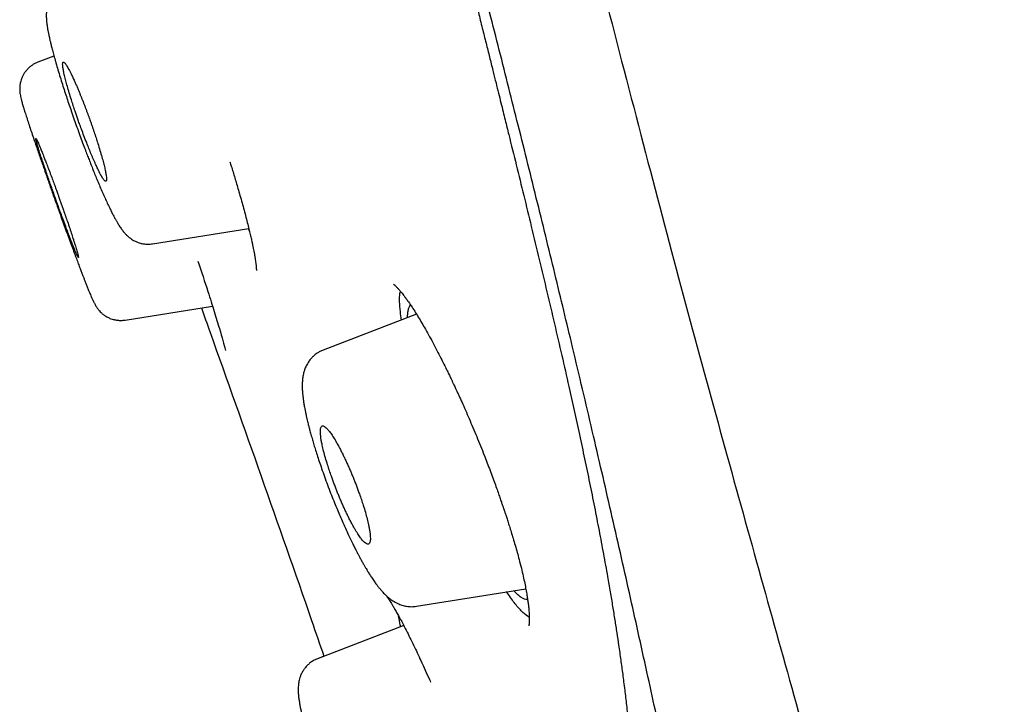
# Model space of a CAD drawing. Header units: millimetres. Extents: x 8 to 601, y 12 to 948.
# Tile 51 of 125: x 85 to 99, y 832 to 841. Entities that reach past the tile are written whole.
import ezdxf

# ---------------------------------------------------------------- set-up
doc = ezdxf.new("R2010")
doc.units = ezdxf.units.MM

msp = doc.modelspace()

# ---------------------------------------------------------------- linework, layer by layer
at = {"color": 7, "linetype": 'Continuous', "lineweight": 30}
for p, q in [((85.113, 840.939), (84.883, 840.851)), ((86.52, 838.26), (87.893, 838.477)), ((87.885, 838.476), (87.902, 838.441)), ((86.127, 837.172), (87.375, 837.37)), ((90.285, 837.255), (88.955, 836.744)), ((88.955, 836.743), (88.955, 836.743)), ((90.284, 833.088), (91.844, 833.335)), ((90.283, 833.09), (90.283, 833.09)), ((90.103, 832.812), (88.872, 832.339)), ((88.964, 832.374), (88.872, 832.339)), ((88.873, 832.338), (88.873, 832.338))]:
    msp.add_line(p, q, dxfattribs=at)
for points, knots in [([(95.509, 822.175), (95.451, 822.522), (95.335, 823.214), (95.152, 824.253), (94.963, 825.294), (94.767, 826.338), (94.579, 827.312), (94.4, 828.216), (94.231, 829.05), (94.057, 829.891), (93.878, 830.74), (93.715, 831.495), (93.571, 832.154), (93.448, 832.713), (93.322, 833.278), (93.193, 833.849), (93.062, 834.425), (92.929, 835.004), (92.793, 835.589), (92.654, 836.183), (92.518, 836.755), (92.386, 837.306), (92.258, 837.834), (92.128, 838.369), (91.994, 838.913), (91.858, 839.463), (91.721, 840.01), (91.585, 840.553), (91.449, 841.089), (91.311, 841.631), (91.172, 842.177), (91.077, 842.544), (91.03, 842.728)], [0, 0, 0, 0, 0.056014, 0.11203, 0.168038, 0.224029, 0.280004, 0.323979, 0.367959, 0.411951, 0.455957, 0.49997, 0.527978, 0.555987, 0.583998, 0.612012, 0.640027, 0.667536, 0.695035, 0.722523, 0.750001, 0.773313, 0.796628, 0.819953, 0.843289, 0.866634, 0.889983, 0.912, 0.934015, 0.956022, 0.978019, 1, 1, 1, 1]), ([(90.915, 842.569), (90.938, 842.476), (90.984, 842.294), (91.05, 842.029), (91.114, 841.777), (91.173, 841.539), (91.229, 841.314), (91.282, 841.102), (91.332, 840.903), (91.377, 840.722), (91.418, 840.559), (91.454, 840.413), (91.488, 840.276), (91.519, 840.149), (91.548, 840.033), (91.575, 839.924), (91.628, 839.708), (91.709, 839.382), (91.816, 838.945), (91.925, 838.495), (92.035, 838.036), (92.146, 837.572), (92.253, 837.116), (92.358, 836.666), (92.452, 836.255), (92.535, 835.879), (92.61, 835.534), (92.683, 835.19), (92.755, 834.847), (92.823, 834.505), (92.889, 834.168), (92.951, 833.836), (93.004, 833.545), (93.047, 833.295), (93.082, 833.088), (93.113, 832.894), (93.142, 832.71), (93.165, 832.555), (93.183, 832.427), (93.198, 832.322), (93.212, 832.219), (93.226, 832.115), (93.24, 832.006), (93.254, 831.895), (93.267, 831.784), (93.28, 831.673), (93.293, 831.561), (93.305, 831.449), (93.316, 831.342), (93.326, 831.238), (93.336, 831.126), (93.347, 831.007), (93.358, 830.877), (93.368, 830.746), (93.377, 830.622), (93.384, 830.505), (93.391, 830.396), (93.396, 830.299), (93.4, 830.217), (93.403, 830.152), (93.406, 830.092), (93.408, 830.038), (93.41, 829.991), (93.411, 829.951), (93.413, 829.917), (93.413, 829.891), (93.414, 829.87), (93.415, 829.852), (93.415, 829.831), (93.416, 829.804), (93.417, 829.77), (93.418, 829.728), (93.419, 829.681), (93.42, 829.632), (93.421, 829.563), (93.422, 829.475), (93.422, 829.381), (93.422, 829.3), (93.422, 829.232), (93.421, 829.162), (93.42, 829.091), (93.419, 829.02), (93.417, 828.948), (93.415, 828.876), (93.413, 828.805), (93.411, 828.74), (93.408, 828.681), (93.406, 828.63), (93.404, 828.587), (93.402, 828.551), (93.4, 828.514), (93.398, 828.476), (93.396, 828.433), (93.393, 828.383), (93.389, 828.328), (93.385, 828.268), (93.38, 828.209), (93.376, 828.152), (93.371, 828.098), (93.367, 828.045), (93.362, 827.996), (93.358, 827.954), (93.355, 827.916), (93.352, 827.883), (93.348, 827.853), (93.346, 827.827), (93.343, 827.804), (93.341, 827.784), (93.339, 827.76), (93.335, 827.732), (93.331, 827.695), (93.326, 827.654), (93.321, 827.609), (93.315, 827.561), (93.308, 827.509), (93.301, 827.454), (93.293, 827.397), (93.284, 827.339), (93.276, 827.282), (93.267, 827.228), (93.259, 827.176), (93.251, 827.127), (93.243, 827.08), (93.235, 827.035), (93.228, 826.992), (93.22, 826.949), (93.213, 826.912), (93.207, 826.878), (93.201, 826.847), (93.195, 826.816), (93.188, 826.782), (93.18, 826.745), (93.172, 826.705), (93.163, 826.662), (93.154, 826.617), (93.144, 826.572), (93.134, 826.528), (93.125, 826.488), (93.117, 826.451), (93.109, 826.417), (93.102, 826.387), (93.095, 826.361), (93.09, 826.337), (93.085, 826.318), (93.081, 826.3), (93.077, 826.283), (93.072, 826.262), (93.065, 826.237), (93.058, 826.207), (93.049, 826.174), (93.04, 826.137), (93.029, 826.098), (93.019, 826.058), (93.003, 825.999), (92.982, 825.924), (92.956, 825.835), (92.931, 825.751), (92.907, 825.673), (92.886, 825.608), (92.869, 825.555), (92.855, 825.513), (92.841, 825.47), (92.826, 825.427), (92.81, 825.382), (92.794, 825.336), (92.776, 825.288), (92.761, 825.247), (92.749, 825.214), (92.739, 825.189), (92.731, 825.166), (92.723, 825.146), (92.716, 825.128), (92.71, 825.114), (92.705, 825.101), (92.701, 825.091), (92.697, 825.08), (92.692, 825.067), (92.686, 825.054), (92.68, 825.038), (92.673, 825.02), (92.665, 825), (92.656, 824.979), (92.646, 824.957), (92.636, 824.931), (92.624, 824.904), (92.612, 824.877), (92.601, 824.852), (92.592, 824.83), (92.583, 824.811), (92.575, 824.794), (92.568, 824.778), (92.561, 824.763), (92.554, 824.747), (92.546, 824.729), (92.536, 824.709), (92.526, 824.687), (92.515, 824.664), (92.504, 824.641), (92.493, 824.619), (92.483, 824.598), (92.473, 824.578), (92.463, 824.559), (92.455, 824.543), (92.448, 824.528), (92.441, 824.516), (92.436, 824.505), (92.431, 824.495), (92.426, 824.487), (92.422, 824.479), (92.417, 824.47), (92.412, 824.46), (92.405, 824.448), (92.398, 824.435), (92.391, 824.42), (92.382, 824.405), (92.373, 824.388), (92.364, 824.371), (92.355, 824.355), (92.346, 824.34), (92.337, 824.325), (92.329, 824.31), (92.32, 824.295), (92.313, 824.282), (92.306, 824.271), (92.3, 824.261), (92.293, 824.25), (92.287, 824.239), (92.279, 824.227), (92.272, 824.215), (92.264, 824.203), (92.255, 824.189), (92.245, 824.174), (92.235, 824.158), (92.225, 824.143), (92.215, 824.129), (92.205, 824.114), (92.195, 824.1), (92.185, 824.086), (92.175, 824.073), (92.166, 824.06), (92.157, 824.048), (92.148, 824.037), (92.14, 824.028), (92.133, 824.019), (92.128, 824.012), (92.121, 824.005), (92.115, 823.997), (92.109, 823.99), (92.103, 823.983), (92.097, 823.977), (92.093, 823.972), (92.088, 823.967), (92.085, 823.963), (92.081, 823.959), (92.078, 823.955), (92.074, 823.952), (92.071, 823.948), (92.066, 823.944), (92.062, 823.939), (92.058, 823.935), (92.054, 823.931), (92.05, 823.928), (92.046, 823.924), (92.042, 823.919), (92.037, 823.914), (92.031, 823.91), (92.027, 823.905), (92.023, 823.902), (92.019, 823.899), (92.016, 823.896), (92.014, 823.894), (92.012, 823.893), (92.01, 823.891), (92.008, 823.889), (92.005, 823.888), (92.003, 823.886), (92.001, 823.884), (91.998, 823.882), (91.995, 823.88), (91.993, 823.878), (91.99, 823.876), (91.987, 823.874), (91.985, 823.872), (91.983, 823.871), (91.981, 823.87), (91.98, 823.87), (91.98, 823.869), (91.98, 823.869), (91.98, 823.869), (91.98, 823.869), (91.98, 823.869), (91.979, 823.869), (91.978, 823.868), (91.977, 823.868), (91.976, 823.867), (91.974, 823.866), (91.972, 823.866), (91.971, 823.865), (91.97, 823.864), (91.969, 823.864), (91.968, 823.863), (91.967, 823.863), (91.965, 823.862), (91.962, 823.86), (91.958, 823.858), (91.954, 823.856), (91.949, 823.853), (91.943, 823.849), (91.937, 823.845), (91.931, 823.841), (91.926, 823.837), (91.923, 823.835), (91.921, 823.833), (91.919, 823.831), (91.913, 823.827), (91.903, 823.818), (91.889, 823.804), (91.875, 823.788), (91.862, 823.77), (91.849, 823.75), (91.834, 823.723), (91.819, 823.685), (91.809, 823.636), (91.806, 823.576), (91.815, 823.535), (91.82, 823.513)], [0, 0, 0, 0, 0.005833, 0.011401, 0.016704, 0.021745, 0.026523, 0.031039, 0.035296, 0.039293, 0.042661, 0.045821, 0.048773, 0.051518, 0.054055, 0.056387, 0.058643, 0.068157, 0.077857, 0.087745, 0.098412, 0.109076, 0.11974, 0.130405, 0.141082, 0.149583, 0.158176, 0.166924, 0.175826, 0.184871, 0.193973, 0.203105, 0.212259, 0.218538, 0.224554, 0.230309, 0.235804, 0.241081, 0.244429, 0.247691, 0.250868, 0.254101, 0.257591, 0.261342, 0.264821, 0.268497, 0.272316, 0.276065, 0.279723, 0.28329, 0.286765, 0.291395, 0.295885, 0.300584, 0.30559, 0.309527, 0.313634, 0.317913, 0.320515, 0.323113, 0.325479, 0.327589, 0.329445, 0.331046, 0.332391, 0.333482, 0.334161, 0.334856, 0.335692, 0.33667, 0.338148, 0.339863, 0.34181, 0.343873, 0.346002, 0.350378, 0.355012, 0.357893, 0.360865, 0.363928, 0.367082, 0.370296, 0.37338, 0.37687, 0.380128, 0.383154, 0.385949, 0.388512, 0.390365, 0.392074, 0.393747, 0.395595, 0.397623, 0.400141, 0.402891, 0.405873, 0.409086, 0.411772, 0.414601, 0.417444, 0.420065, 0.422213, 0.42418, 0.425967, 0.427573, 0.428998, 0.430243, 0.431307, 0.432281, 0.434041, 0.436063, 0.438344, 0.440865, 0.443615, 0.446538, 0.449682, 0.453047, 0.456632, 0.459847, 0.463186, 0.466399, 0.469435, 0.472294, 0.474977, 0.477913, 0.480605, 0.483052, 0.485254, 0.487111, 0.489159, 0.491417, 0.493884, 0.496561, 0.499448, 0.502545, 0.505851, 0.508849, 0.511707, 0.514343, 0.516757, 0.518949, 0.520919, 0.522573, 0.52403, 0.525288, 0.526491, 0.52786, 0.52985, 0.532114, 0.534652, 0.537465, 0.540552, 0.543769, 0.546936, 0.554632, 0.562008, 0.569067, 0.575871, 0.58246, 0.586467, 0.59039, 0.594331, 0.598474, 0.602823, 0.607378, 0.612139, 0.617106, 0.619958, 0.62258, 0.624973, 0.627136, 0.629068, 0.630771, 0.631948, 0.633031, 0.634251, 0.635637, 0.637188, 0.638904, 0.640961, 0.643214, 0.645663, 0.648309, 0.65113, 0.654715, 0.658075, 0.66121, 0.663819, 0.66625, 0.668501, 0.670572, 0.672464, 0.674326, 0.676796, 0.679523, 0.682509, 0.685753, 0.689255, 0.692187, 0.695279, 0.698314, 0.70111, 0.703668, 0.705786, 0.707707, 0.709431, 0.710958, 0.712288, 0.713477, 0.714821, 0.716531, 0.718482, 0.720676, 0.723111, 0.725787, 0.728706, 0.731741, 0.734631, 0.737366, 0.739948, 0.743096, 0.745979, 0.748599, 0.750682, 0.752746, 0.754965, 0.757341, 0.759874, 0.762563, 0.765408, 0.768409, 0.7724, 0.776395, 0.780263, 0.784004, 0.787618, 0.792044, 0.796263, 0.800317, 0.804303, 0.808222, 0.812075, 0.815943, 0.818617, 0.821419, 0.824349, 0.827406, 0.83059, 0.833799, 0.83659, 0.83914, 0.841448, 0.843515, 0.84534, 0.847089, 0.849076, 0.851308, 0.853785, 0.856506, 0.858816, 0.861278, 0.863891, 0.866655, 0.869494, 0.873626, 0.877473, 0.881036, 0.884313, 0.887306, 0.890013, 0.89194, 0.893805, 0.895802, 0.897936, 0.900206, 0.902612, 0.90568, 0.908944, 0.912373, 0.915783, 0.919142, 0.925596, 0.931857, 0.936265, 0.940518, 0.944562, 0.948399, 0.950325, 0.952195, 0.954007, 0.955919, 0.958125, 0.960626, 0.963287, 0.966217, 0.969415, 0.972882, 0.974805, 0.976801, 0.978872, 0.981016, 0.983117, 0.985022, 0.986946, 0.988617, 0.990033, 0.991197, 0.99211, 0.992776, 0.99312, 0.993246, 0.993347, 0.993391, 0.993431, 0.993537, 0.993784, 0.994185, 0.994611, 0.995003, 0.995387, 0.995947, 0.996709, 0.99766, 0.998773, 1, 1, 1, 1]), ([(92.762, 842.606), (92.947, 841.89), (93.316, 840.457), (93.858, 838.391), (94.391, 836.41), (94.912, 834.519), (95.421, 832.697), (96.082, 830.336), (96.88, 827.472), (97.803, 824.084), (98.381, 821.827), (98.669, 820.698)], [0, 0, 0, 0, 0.083259, 0.166564, 0.249864, 0.333243, 0.416664, 0.500009, 0.666597, 0.83323, 1, 1, 1, 1]), ([(85.275, 841.938), (85.255, 841.93), (85.219, 841.914), (85.172, 841.882), (85.137, 841.852), (85.112, 841.825), (85.096, 841.805), (85.085, 841.79), (85.077, 841.778), (85.062, 841.755), (85.046, 841.723), (85.03, 841.683), (85.02, 841.651), (85.013, 841.62), (85.009, 841.591), (85.006, 841.565), (85.004, 841.541), (85.004, 841.518), (85.004, 841.494), (85.005, 841.468), (85.007, 841.441), (85.01, 841.411), (85.014, 841.384), (85.018, 841.358), (85.021, 841.334), (85.025, 841.312), (85.029, 841.29), (85.034, 841.269), (85.038, 841.245), (85.044, 841.218), (85.052, 841.183), (85.062, 841.139), (85.075, 841.085), (85.091, 841.021), (85.111, 840.945), (85.128, 840.888), (85.136, 840.857)], [0, 0, 0, 0, 0.038897, 0.072857, 0.101024, 0.122983, 0.138169, 0.148047, 0.157371, 0.16646, 0.199987, 0.226236, 0.255027, 0.275947, 0.30098, 0.33097, 0.349922, 0.370473, 0.395446, 0.426439, 0.461182, 0.492784, 0.525504, 0.553495, 0.57938, 0.604602, 0.626966, 0.648799, 0.670655, 0.697855, 0.731728, 0.77224, 0.819355, 0.873033, 0.933249, 1, 1, 1, 1]), ([(84.883, 840.851), (84.869, 840.845), (84.842, 840.834), (84.805, 840.812), (84.771, 840.787), (84.739, 840.757), (84.709, 840.723), (84.684, 840.686), (84.662, 840.646), (84.646, 840.606), (84.635, 840.569), (84.63, 840.541), (84.626, 840.512), (84.624, 840.487), (84.624, 840.462), (84.625, 840.441), (84.627, 840.419), (84.631, 840.392), (84.637, 840.361), (84.643, 840.337), (84.646, 840.324)], [0, 0, 0, 0, 0.054938, 0.1085597, 0.1603278, 0.2097597, 0.2713179, 0.3272468, 0.3770353, 0.4395878, 0.487397, 0.5206764, 0.5461534, 0.6032922, 0.6359483, 0.675801, 0.7318818, 0.8047239, 0.8941955, 1, 1, 1, 1]), ([(85.134, 840.865), (85.144, 840.833), (85.162, 840.768), (85.183, 840.698), (85.194, 840.663)], [0, 0, 0, 0, 0.49821, 1, 1, 1, 1]), ([(85.854, 839.152), (85.856, 839.154), (85.861, 839.157), (85.863, 839.173), (85.863, 839.197), (85.859, 839.232), (85.851, 839.28), (85.838, 839.344), (85.82, 839.417), (85.797, 839.499), (85.77, 839.591), (85.742, 839.683), (85.714, 839.772), (85.691, 839.841), (85.672, 839.897), (85.657, 839.94), (85.642, 839.984), (85.627, 840.026), (85.612, 840.066), (85.598, 840.105), (85.583, 840.145), (85.568, 840.186), (85.552, 840.227), (85.537, 840.268), (85.52, 840.309), (85.504, 840.35), (85.488, 840.39), (85.471, 840.432), (85.452, 840.477), (85.432, 840.524), (85.41, 840.573), (85.387, 840.624), (85.364, 840.673), (85.344, 840.715), (85.329, 840.742), (85.32, 840.759), (85.315, 840.769), (85.31, 840.777), (85.306, 840.784), (85.302, 840.791), (85.294, 840.804), (85.283, 840.82), (85.271, 840.837), (85.26, 840.848), (85.252, 840.853), (85.245, 840.854), (85.239, 840.848), (85.236, 840.832), (85.237, 840.809), (85.241, 840.774), (85.249, 840.726), (85.263, 840.663), (85.281, 840.59), (85.304, 840.507), (85.331, 840.416), (85.359, 840.324), (85.387, 840.236), (85.409, 840.171), (85.425, 840.124), (85.435, 840.096), (85.445, 840.067), (85.455, 840.038), (85.465, 840.008), (85.482, 839.961), (85.507, 839.891), (85.542, 839.797), (85.578, 839.706), (85.612, 839.619), (85.639, 839.553), (85.661, 839.501), (85.678, 839.461), (85.695, 839.423), (85.715, 839.378), (85.736, 839.332), (85.757, 839.29), (85.771, 839.262), (85.78, 839.246), (85.785, 839.236), (85.79, 839.228), (85.794, 839.221), (85.798, 839.215), (85.809, 839.196), (85.825, 839.172), (85.843, 839.153), (85.85, 839.153), (85.854, 839.152)], [0, 0, 0, 0, 0.016574, 0.032881, 0.048923, 0.064701, 0.085325, 0.105486, 0.125191, 0.145182, 0.165497, 0.18614, 0.201846, 0.217741, 0.225763, 0.233832, 0.24195, 0.250116, 0.257318, 0.264693, 0.272242, 0.279966, 0.287864, 0.295937, 0.304184, 0.312606, 0.320612, 0.329583, 0.339519, 0.350419, 0.362283, 0.375112, 0.390568, 0.404286, 0.416267, 0.420499, 0.424462, 0.428158, 0.431584, 0.434743, 0.437633, 0.451171, 0.464192, 0.476696, 0.488684, 0.500154, 0.516575, 0.532763, 0.548721, 0.56445, 0.585063, 0.605276, 0.625095, 0.644974, 0.665225, 0.685851, 0.701574, 0.717513, 0.722876, 0.728264, 0.733675, 0.739111, 0.744571, 0.750056, 0.765892, 0.783723, 0.803551, 0.819737, 0.837047, 0.846127, 0.855489, 0.865132, 0.875056, 0.890711, 0.904536, 0.91653, 0.920741, 0.92467, 0.928316, 0.931679, 0.93476, 0.937557, 0.959891, 0.980705, 1, 1, 1, 1]), ([(85.194, 840.664), (85.204, 840.631), (85.225, 840.564), (85.257, 840.463), (85.289, 840.365), (85.324, 840.259), (85.362, 840.148), (85.402, 840.033), (85.442, 839.92), (85.482, 839.81), (85.521, 839.705), (85.555, 839.613), (85.586, 839.533), (85.614, 839.46), (85.642, 839.389), (85.671, 839.316), (85.702, 839.239), (85.735, 839.158), (85.771, 839.074), (85.806, 838.991), (85.841, 838.913), (85.875, 838.839), (85.908, 838.771), (85.938, 838.71), (85.965, 838.657), (85.985, 838.621), (85.999, 838.595), (86.009, 838.578), (86.019, 838.561), (86.031, 838.54), (86.046, 838.517), (86.066, 838.486), (86.093, 838.449), (86.123, 838.411), (86.155, 838.379), (86.185, 838.353), (86.217, 838.329), (86.247, 838.31), (86.272, 838.297), (86.294, 838.287), (86.317, 838.278), (86.35, 838.268), (86.395, 838.258), (86.454, 838.253), (86.497, 838.257), (86.52, 838.26)], [0, 0, 0, 0, 0.033587, 0.065657, 0.096272, 0.125471, 0.16224, 0.196578, 0.228505, 0.263649, 0.295356, 0.323634, 0.348494, 0.36994, 0.392577, 0.416173, 0.4421, 0.470382, 0.500958, 0.533796, 0.566795, 0.59806, 0.631053, 0.661935, 0.690271, 0.714775, 0.726042, 0.736225, 0.746295, 0.75915, 0.77502, 0.792688, 0.822135, 0.850433, 0.86835, 0.885443, 0.901498, 0.91255, 0.922034, 0.929932, 0.936652, 0.946494, 0.960538, 0.978531, 1, 1, 1, 1]), ([(84.646, 840.324), (84.65, 840.309), (84.657, 840.28), (84.674, 840.222), (84.694, 840.157), (84.717, 840.083), (84.744, 840.001), (84.772, 839.914), (84.803, 839.822), (84.834, 839.73), (84.866, 839.639), (84.896, 839.551), (84.925, 839.467), (84.952, 839.389), (84.977, 839.318), (85, 839.25), (85.023, 839.183), (85.048, 839.112), (85.075, 839.035), (85.105, 838.953), (85.136, 838.864), (85.169, 838.771), (85.205, 838.673), (85.242, 838.57), (85.28, 838.463), (85.32, 838.356), (85.358, 838.252), (85.393, 838.156), (85.425, 838.07), (85.454, 837.994), (85.479, 837.926), (85.501, 837.868), (85.521, 837.817), (85.538, 837.772), (85.555, 837.728), (85.573, 837.681), (85.593, 837.632), (85.611, 837.588), (85.627, 837.55), (85.639, 837.521), (85.65, 837.495), (85.66, 837.474), (85.667, 837.458), (85.673, 837.446), (85.677, 837.436), (85.682, 837.426), (85.69, 837.411), (85.7, 837.392), (85.712, 837.371), (85.724, 837.352), (85.736, 837.335), (85.745, 837.323), (85.754, 837.312), (85.766, 837.298), (85.781, 837.283), (85.797, 837.268), (85.81, 837.257), (85.825, 837.245), (85.844, 837.232), (85.873, 837.215), (85.916, 837.194), (85.966, 837.178), (86.02, 837.169), (86.072, 837.166), (86.108, 837.17), (86.127, 837.172)], [0, 0, 0, 0, 0.029752, 0.059134, 0.088198, 0.116981, 0.145515, 0.17381, 0.200917, 0.226288, 0.249891, 0.271655, 0.291581, 0.309671, 0.325924, 0.340364, 0.354821, 0.370452, 0.387256, 0.405232, 0.424379, 0.444701, 0.466204, 0.488899, 0.512796, 0.537902, 0.562906, 0.586405, 0.608383, 0.628832, 0.647746, 0.665127, 0.680977, 0.695307, 0.710121, 0.727139, 0.746381, 0.767871, 0.783586, 0.799139, 0.813221, 0.825829, 0.83696, 0.843447, 0.849302, 0.855244, 0.862935, 0.872508, 0.883611, 0.894505, 0.902848, 0.908644, 0.911534, 0.914533, 0.921901, 0.925394, 0.92921, 0.933353, 0.938018, 0.944279, 0.954577, 0.967519, 0.97749, 0.988379, 1, 1, 1, 1]), ([(85.461, 838.065), (85.462, 838.067), (85.463, 838.07), (85.458, 838.094), (85.45, 838.126), (85.44, 838.161), (85.43, 838.194), (85.419, 838.232), (85.405, 838.274), (85.388, 838.327), (85.366, 838.395), (85.338, 838.482), (85.308, 838.57), (85.277, 838.658), (85.255, 838.722), (85.239, 838.767), (85.23, 838.793), (85.221, 838.819), (85.212, 838.845), (85.203, 838.871), (85.193, 838.898), (85.182, 838.931), (85.166, 838.974), (85.146, 839.031), (85.122, 839.096), (85.095, 839.171), (85.07, 839.238), (85.048, 839.295), (85.032, 839.339), (85.017, 839.378), (85.004, 839.414), (84.991, 839.446), (84.98, 839.474), (84.971, 839.499), (84.956, 839.537), (84.937, 839.584), (84.916, 839.636), (84.898, 839.679), (84.884, 839.712), (84.872, 839.738), (84.863, 839.755), (84.857, 839.764), (84.853, 839.767), (84.853, 839.76), (84.857, 839.738), (84.866, 839.708), (84.875, 839.676), (84.883, 839.65), (84.892, 839.62), (84.902, 839.587), (84.914, 839.551), (84.929, 839.503), (84.951, 839.439), (84.979, 839.355), (85.009, 839.267), (85.039, 839.179), (85.061, 839.116), (85.077, 839.072), (85.085, 839.049), (85.093, 839.027), (85.101, 839.003), (85.109, 838.98), (85.118, 838.956), (85.126, 838.932), (85.135, 838.907), (85.146, 838.876), (85.16, 838.837), (85.175, 838.796), (85.19, 838.755), (85.204, 838.717), (85.219, 838.675), (85.235, 838.63), (85.253, 838.582), (85.271, 838.533), (85.289, 838.486), (85.305, 838.443), (85.319, 838.404), (85.333, 838.369), (85.345, 838.338), (85.36, 838.297), (85.379, 838.248), (85.4, 838.196), (85.417, 838.153), (85.434, 838.116), (85.447, 838.087), (85.457, 838.068), (85.46, 838.066), (85.461, 838.065)], [0, 0, 0, 0, 0.020867, 0.041727, 0.062584, 0.075102, 0.087621, 0.10014, 0.11266, 0.125182, 0.143688, 0.163116, 0.183468, 0.199343, 0.21574, 0.220523, 0.225348, 0.230216, 0.235126, 0.240079, 0.245075, 0.250114, 0.258853, 0.26947, 0.281965, 0.296339, 0.312589, 0.32242, 0.331675, 0.340354, 0.348456, 0.355982, 0.362932, 0.369306, 0.375103, 0.39243, 0.40927, 0.425624, 0.441493, 0.456876, 0.471775, 0.486189, 0.500121, 0.520695, 0.541363, 0.562127, 0.572552, 0.583003, 0.593478, 0.60398, 0.614508, 0.625062, 0.643018, 0.662117, 0.682362, 0.698303, 0.714889, 0.719139, 0.723429, 0.727759, 0.732129, 0.73654, 0.740992, 0.745484, 0.750016, 0.755312, 0.762657, 0.772052, 0.778673, 0.786033, 0.79413, 0.802965, 0.812538, 0.823171, 0.833237, 0.842736, 0.851668, 0.860032, 0.86783, 0.87506, 0.892246, 0.908983, 0.925272, 0.941114, 0.961535, 0.981163, 1, 1, 1, 1]), ([(87.624, 839.429), (87.63, 839.409), (87.645, 839.361), (87.668, 839.284), (87.694, 839.199), (87.719, 839.113), (87.746, 839.021), (87.775, 838.922), (87.804, 838.818), (87.832, 838.714), (87.859, 838.613), (87.883, 838.519), (87.904, 838.434), (87.922, 838.36), (87.936, 838.297), (87.947, 838.243), (87.957, 838.196), (87.966, 838.152), (87.974, 838.106), (87.982, 838.06), (87.988, 838.019), (87.992, 837.989), (87.995, 837.967), (87.997, 837.949), (87.998, 837.93), (87.999, 837.914), (88, 837.903), (88, 837.895), (88, 837.889), (88, 837.884), (88, 837.881), (88, 837.879), (88, 837.88), (88, 837.88)], [0, 0, 0, 0, 0.0247759, 0.0593636, 0.0950882, 0.1319496, 0.1699446, 0.2170253, 0.265715, 0.3159933, 0.3678349, 0.4195238, 0.4671274, 0.5104886, 0.5496145, 0.5845156, 0.6152039, 0.6457347, 0.6811171, 0.7211366, 0.7598322, 0.7947472, 0.8156521, 0.8392212, 0.865439, 0.891558, 0.9137846, 0.9285133, 0.9421497, 0.9582749, 0.9770783, 0.9978543, 1, 1, 1, 1]), ([(87.166, 838.014), (87.215, 837.865), (87.304, 837.598), (87.401, 837.29), (87.499, 836.969), (87.535, 836.83), (87.558, 836.74)], [0, 0, 0, 0, 0.2505, 0.446794, 0.642384, 1, 1, 1, 1]), ([(89.955, 837.684), (89.955, 837.684), (89.956, 837.684), (89.959, 837.681), (89.965, 837.677), (89.973, 837.67), (89.983, 837.662), (89.994, 837.65), (90.007, 837.637), (90.019, 837.625), (90.029, 837.614), (90.037, 837.605), (90.048, 837.593), (90.061, 837.576), (90.079, 837.554), (90.101, 837.526), (90.128, 837.491), (90.148, 837.463), (90.158, 837.449)], [0, 0, 0, 0, 0.055703, 0.121265, 0.182931, 0.240968, 0.30095, 0.366662, 0.435341, 0.497063, 0.531637, 0.563835, 0.604811, 0.65841, 0.724677, 0.803661, 0.895415, 1, 1, 1, 1]), ([(90.07, 837.173), (90.064, 837.212), (90.05, 837.311), (90.042, 837.438), (90.044, 837.536), (90.053, 837.573), (90.055, 837.583)], [0, 0, 0, 0, 0.21432, 0.538974, 0.876607, 1, 1, 1, 1]), ([(90.158, 837.206), (90.158, 837.206), (90.157, 837.232), (90.16, 837.272), (90.168, 837.325), (90.181, 837.365), (90.194, 837.38), (90.2, 837.388)], [0, 0, 0, 0, 0.000549, 0.256342, 0.512051, 0.767543, 1, 1, 1, 1]), ([(90.158, 837.449), (90.175, 837.425), (90.207, 837.378), (90.258, 837.299), (90.309, 837.217), (90.36, 837.132), (90.414, 837.038), (90.471, 836.936), (90.531, 836.825), (90.589, 836.714), (90.641, 836.613), (90.685, 836.524), (90.721, 836.451), (90.751, 836.389), (90.775, 836.339), (90.793, 836.302), (90.804, 836.278), (90.813, 836.259), (90.824, 836.236), (90.838, 836.205), (90.857, 836.166), (90.877, 836.121), (90.907, 836.055), (90.947, 835.968), (90.997, 835.855), (91.049, 835.733), (91.103, 835.606), (91.157, 835.476), (91.211, 835.344), (91.26, 835.22), (91.304, 835.105), (91.344, 834.999), (91.382, 834.896), (91.417, 834.8), (91.447, 834.716), (91.472, 834.643), (91.494, 834.582), (91.511, 834.532), (91.524, 834.491), (91.537, 834.454), (91.551, 834.413), (91.568, 834.361), (91.588, 834.299), (91.611, 834.227), (91.636, 834.145), (91.664, 834.054), (91.693, 833.956), (91.721, 833.856), (91.751, 833.745), (91.78, 833.632), (91.807, 833.518), (91.828, 833.417), (91.846, 833.328), (91.86, 833.249), (91.87, 833.181), (91.879, 833.121), (91.885, 833.067), (91.889, 833.02), (91.892, 832.977), (91.894, 832.939), (91.894, 832.903), (91.894, 832.87), (91.892, 832.846), (91.89, 832.829), (91.888, 832.818), (91.887, 832.811), (91.887, 832.811), (91.887, 832.811)], [0, 0, 0, 0, 0.024386, 0.04796, 0.070735, 0.092716, 0.113906, 0.139279, 0.163416, 0.186312, 0.207962, 0.224018, 0.237851, 0.249395, 0.258647, 0.265605, 0.269169, 0.271865, 0.275815, 0.281431, 0.288689, 0.296717, 0.305082, 0.322823, 0.341916, 0.362331, 0.383573, 0.404947, 0.426465, 0.448146, 0.465269, 0.482512, 0.499673, 0.515328, 0.529199, 0.541078, 0.551226, 0.559631, 0.566259, 0.571505, 0.578444, 0.587247, 0.597911, 0.610433, 0.62481, 0.641038, 0.659115, 0.678492, 0.697274, 0.722777, 0.74674, 0.769178, 0.790097, 0.8095, 0.827389, 0.844096, 0.860153, 0.875565, 0.89035, 0.905043, 0.920105, 0.937013, 0.953862, 0.965193, 0.977262, 0.990238, 1, 1, 1, 1]), ([(87.216, 837.345), (87.257, 837.232), (87.542, 836.433), (88.068, 834.948), (88.611, 833.404), (88.905, 832.545), (88.964, 832.374)], [0, 0, 0, 0, 0.068005, 0.482956, 0.897432, 1, 1, 1, 1]), ([(88.955, 836.744), (88.938, 836.737), (88.908, 836.725), (88.87, 836.701), (88.841, 836.681), (88.82, 836.663), (88.803, 836.647), (88.784, 836.627), (88.765, 836.605), (88.745, 836.578), (88.728, 836.549), (88.711, 836.519), (88.699, 836.49), (88.689, 836.464), (88.681, 836.441), (88.674, 836.416), (88.668, 836.386), (88.661, 836.344), (88.656, 836.296), (88.654, 836.242), (88.655, 836.19), (88.658, 836.136), (88.664, 836.081), (88.671, 836.027), (88.679, 835.971), (88.689, 835.918), (88.699, 835.865), (88.709, 835.816), (88.72, 835.769), (88.729, 835.728), (88.737, 835.696), (88.746, 835.661), (88.757, 835.617), (88.774, 835.554), (88.794, 835.485), (88.815, 835.411), (88.839, 835.334), (88.866, 835.249), (88.897, 835.154), (88.932, 835.05), (88.972, 834.938), (89.014, 834.821), (89.059, 834.704), (89.103, 834.594), (89.145, 834.491), (89.185, 834.396), (89.226, 834.301), (89.268, 834.207), (89.31, 834.116), (89.342, 834.048), (89.366, 833.999), (89.382, 833.966), (89.397, 833.936), (89.412, 833.906), (89.43, 833.872), (89.45, 833.833), (89.472, 833.791), (89.495, 833.748), (89.519, 833.705), (89.543, 833.664), (89.564, 833.628), (89.586, 833.591), (89.612, 833.549), (89.644, 833.498), (89.679, 833.447), (89.712, 833.401), (89.742, 833.362), (89.773, 833.325), (89.807, 833.286), (89.841, 833.251), (89.871, 833.224), (89.895, 833.204), (89.92, 833.184), (89.948, 833.164), (89.98, 833.145), (90.021, 833.124), (90.076, 833.102), (90.144, 833.086), (90.214, 833.08), (90.26, 833.085), (90.284, 833.088)], [0, 0, 0, 0, 0.011184, 0.020505, 0.027783, 0.033305, 0.038289, 0.042815, 0.050458, 0.057237, 0.065571, 0.073966, 0.081852, 0.088474, 0.094244, 0.101416, 0.110341, 0.120651, 0.137906, 0.154297, 0.170607, 0.187196, 0.203952, 0.219524, 0.234237, 0.250564, 0.262515, 0.275293, 0.287067, 0.29672, 0.304256, 0.309701, 0.320659, 0.334715, 0.351606, 0.366038, 0.381979, 0.399428, 0.41838, 0.438828, 0.460764, 0.484082, 0.506847, 0.528334, 0.548543, 0.567477, 0.585143, 0.606729, 0.626067, 0.643123, 0.651565, 0.659186, 0.665984, 0.672269, 0.680353, 0.690715, 0.700465, 0.711639, 0.72357, 0.734619, 0.744713, 0.753846, 0.767237, 0.782128, 0.800784, 0.817976, 0.831715, 0.845562, 0.861634, 0.880096, 0.890424, 0.899225, 0.908384, 0.918145, 0.928291, 0.938679, 0.953622, 0.968465, 0.983973, 1, 1, 1, 1]), ([(89.598, 833.974), (89.603, 833.977), (89.612, 833.981), (89.62, 833.999), (89.626, 834.025), (89.627, 834.059), (89.625, 834.099), (89.62, 834.144), (89.612, 834.195), (89.6, 834.257), (89.581, 834.334), (89.556, 834.428), (89.528, 834.521), (89.498, 834.61), (89.473, 834.684), (89.449, 834.749), (89.428, 834.806), (89.407, 834.862), (89.385, 834.916), (89.363, 834.969), (89.341, 835.022), (89.317, 835.076), (89.293, 835.13), (89.269, 835.182), (89.244, 835.234), (89.218, 835.287), (89.191, 835.34), (89.162, 835.394), (89.128, 835.453), (89.091, 835.515), (89.052, 835.571), (89.02, 835.611), (88.994, 835.638), (88.973, 835.654), (88.955, 835.663), (88.94, 835.663), (88.928, 835.655), (88.919, 835.637), (88.914, 835.612), (88.913, 835.578), (88.915, 835.539), (88.92, 835.493), (88.928, 835.442), (88.941, 835.38), (88.959, 835.303), (88.985, 835.208), (89.013, 835.115), (89.042, 835.026), (89.067, 834.952), (89.091, 834.887), (89.112, 834.83), (89.133, 834.775), (89.154, 834.721), (89.176, 834.668), (89.198, 834.614), (89.221, 834.56), (89.245, 834.507), (89.269, 834.454), (89.294, 834.401), (89.32, 834.349), (89.348, 834.295), (89.376, 834.242), (89.41, 834.182), (89.447, 834.121), (89.485, 834.065), (89.52, 834.021), (89.552, 833.991), (89.578, 833.974), (89.591, 833.974), (89.598, 833.974)], [0, 0, 0, 0, 0.01697, 0.033557, 0.049765, 0.065596, 0.081055, 0.096146, 0.110872, 0.125238, 0.145464, 0.165908, 0.186584, 0.202256, 0.218071, 0.228699, 0.239394, 0.250158, 0.259945, 0.269981, 0.280269, 0.290808, 0.301599, 0.312643, 0.323377, 0.334993, 0.347492, 0.360874, 0.37514, 0.395966, 0.416795, 0.437628, 0.453118, 0.4687, 0.484376, 0.500146, 0.516993, 0.533483, 0.54962, 0.565407, 0.580847, 0.595944, 0.610703, 0.625127, 0.645454, 0.665963, 0.686668, 0.702337, 0.718128, 0.728727, 0.739384, 0.750101, 0.759922, 0.769981, 0.780278, 0.790814, 0.801589, 0.812605, 0.823496, 0.83519, 0.847689, 0.860991, 0.875099, 0.895913, 0.916734, 0.937561, 0.958309, 0.979122, 1, 1, 1, 1]), ([(91.894, 832.932), (91.885, 832.936), (91.852, 832.951), (91.78, 833.019), (91.681, 833.132), (91.606, 833.242), (91.568, 833.297)], [0, 0, 0, 0, 0.10625, 0.404086, 0.702068, 1, 1, 1, 1]), ([(91.873, 833.186), (91.863, 833.185), (91.843, 833.183), (91.807, 833.196), (91.766, 833.221), (91.722, 833.257), (91.69, 833.292), (91.674, 833.308)], [0, 0, 0, 0, 0.202451, 0.404372, 0.60593, 0.807223, 1, 1, 1, 1]), ([(89.853, 833.241), (89.855, 833.238), (89.862, 833.228), (89.875, 833.208), (89.892, 833.183), (89.909, 833.156), (89.928, 833.126), (89.951, 833.088), (89.978, 833.041), (90.01, 832.986), (90.045, 832.923), (90.07, 832.875), (90.084, 832.85)], [0, 0, 0, 0, 0.040081, 0.137061, 0.224913, 0.303803, 0.383868, 0.488518, 0.602498, 0.72577, 0.858287, 1, 1, 1, 1]), ([(90.06, 832.795), (90.051, 832.835), (90.038, 832.893), (90.031, 832.937), (90.029, 832.95)], [0, 0, 0, 0, 0.686852, 1, 1, 1, 1]), ([(90.084, 832.85), (90.101, 832.816), (90.136, 832.749), (90.19, 832.642), (90.243, 832.534), (90.295, 832.424), (90.35, 832.306), (90.408, 832.179), (90.454, 832.076), (90.48, 832.017), (90.485, 832.005)], [0, 0, 0, 0, 0.144392, 0.283688, 0.418016, 0.547466, 0.672105, 0.8212, 0.962918, 1, 1, 1, 1]), ([(88.873, 832.339), (88.852, 832.33), (88.812, 832.313), (88.763, 832.278), (88.727, 832.246), (88.703, 832.219), (88.686, 832.197), (88.667, 832.17), (88.646, 832.134), (88.628, 832.091), (88.615, 832.052), (88.607, 832.018), (88.602, 831.986), (88.599, 831.954), (88.597, 831.922), (88.597, 831.881), (88.599, 831.832), (88.605, 831.778), (88.613, 831.724), (88.622, 831.671), (88.632, 831.618), (88.644, 831.56), (88.66, 831.492), (88.68, 831.408), (88.706, 831.311), (88.738, 831.198), (88.773, 831.08), (88.81, 830.958), (88.848, 830.839), (88.888, 830.716), (88.93, 830.59), (88.975, 830.461), (89.021, 830.33), (89.069, 830.199), (89.118, 830.069), (89.167, 829.94), (89.216, 829.815), (89.264, 829.698), (89.309, 829.59), (89.35, 829.493), (89.388, 829.407), (89.423, 829.331), (89.454, 829.264), (89.483, 829.206), (89.51, 829.153), (89.537, 829.101), (89.564, 829.052), (89.59, 829.007), (89.615, 828.966), (89.641, 828.925), (89.664, 828.892), (89.684, 828.866), (89.7, 828.846), (89.72, 828.822), (89.746, 828.795), (89.775, 828.769), (89.805, 828.745), (89.838, 828.723), (89.869, 828.706), (89.905, 828.69), (89.946, 828.675), (89.998, 828.663), (90.062, 828.656), (90.107, 828.661), (90.131, 828.664)], [0, 0, 0, 0, 0.013518, 0.025134, 0.034516, 0.041464, 0.046357, 0.051381, 0.062642, 0.073324, 0.082199, 0.091109, 0.099913, 0.108996, 0.119509, 0.131459, 0.151054, 0.16979, 0.188012, 0.205515, 0.221698, 0.2372, 0.25742, 0.27959, 0.303739, 0.329895, 0.358017, 0.382085, 0.406348, 0.430792, 0.455405, 0.480179, 0.505116, 0.530232, 0.555543, 0.581057, 0.606779, 0.631767, 0.655361, 0.677561, 0.698368, 0.717785, 0.735816, 0.752461, 0.768313, 0.784804, 0.802029, 0.818639, 0.833326, 0.849239, 0.866685, 0.874577, 0.882924, 0.892754, 0.904298, 0.916636, 0.92748, 0.936791, 0.94573, 0.953006, 0.961768, 0.972639, 0.985472, 1, 1, 1, 1])]:
    msp.add_open_spline(points, degree=3, knots=knots, dxfattribs=at)

doc.saveas('drawing.dxf')
